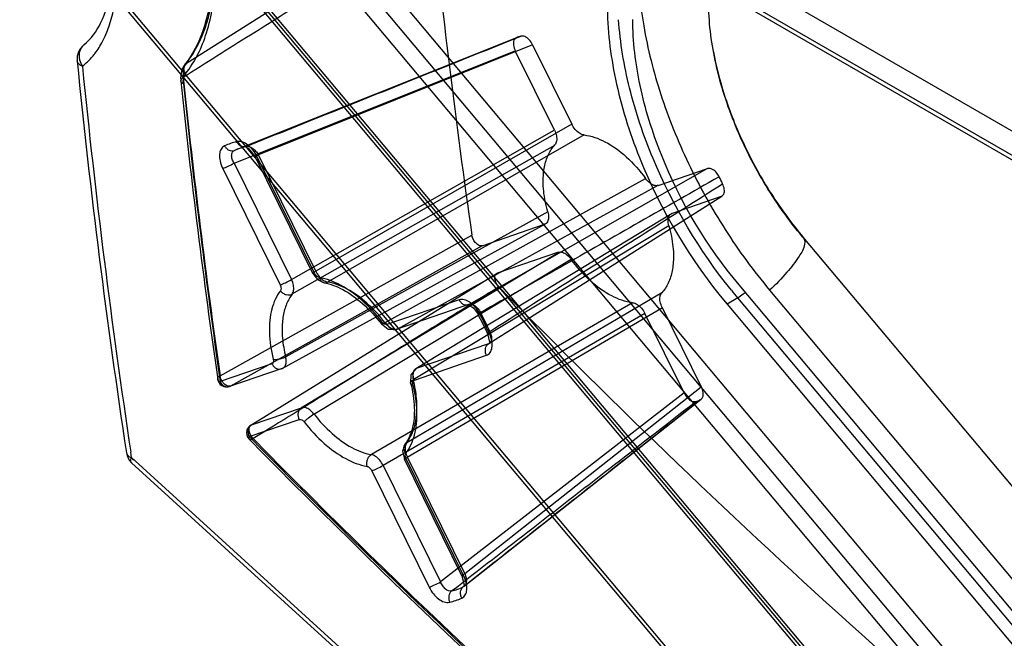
# Model space of a CAD drawing. Header units: millimetres. Extents: x 42 to 325, y 161 to 350.
# Tile 10 of 25: x 46 to 78, y 276 to 296. Entities that reach past the tile are written whole.
import ezdxf

# ---------------------------------------------------------------- set-up
doc = ezdxf.new("R2010")
doc.units = ezdxf.units.MM
doc.header["$LTSCALE"] = 33.284514
doc.layers.get('0').update_dxf_attribs({"linetype": 'CONTINUOUS'})

msp = doc.modelspace()

# ---------------------------------------------------------------- linework, layer by layer
at = {"color": 7}
for p, q in [((101.632, 243.519), (47.807, 307.641)), ((49.486, 307.396), (102.864, 243.807)), ((99.326, 242.27), (45.525, 306.363)), ((99.355, 242.387), (45.597, 306.43)), ((45.695, 306.444), (99.524, 242.316)), ((50.055, 305.773), (101.793, 244.138)), ((45.575, 300.922), (94.915, 242.143)), ((94.951, 242.283), (45.61, 301.063)), ((66.291, 299.762), (90.191, 285.963)), ((89.782, 285.237), (65.881, 299.036)), ((51.058, 294.981), (55.534, 297.807)), ((79.035, 291.592), (68.4, 297.732)), ((62.02, 295.825), (52.652, 292.083)), ((62.018, 295.824), (52.655, 292.084)), ((62.555, 295.588), (53.45, 291.938)), ((62.555, 295.589), (63.853, 292.957)), ((52.641, 291.661), (61.98, 295.392)), ((63.278, 292.76), (61.98, 295.392)), ((63.853, 292.957), (55.357, 288.073)), ((54.551, 287.797), (63.275, 292.759)), ((64.261, 292.597), (55.75, 287.716)), ((54.569, 287.319), (63.296, 292.26)), ((55.357, 288.073), (53.45, 291.938)), ((52.641, 291.661), (54.548, 287.796)), ((55.257, 287.999), (53.35, 291.864)), ((55.314, 288.009), (53.407, 291.875)), ((52.266, 291.484), (54.173, 287.618)), ((60.455, 286.978), (68.355, 291.481)), ((66.726, 290.923), (68.356, 291.481)), ((57.658, 286.369), (66.301, 291.147)), ((58.063, 286.152), (66.723, 290.929)), ((61.099, 285.671), (68.842, 290.567)), ((68.813, 290.553), (67.183, 289.995)), ((63.061, 290.04), (54.357, 285.237)), ((67.183, 289.995), (58.672, 284.836)), ((54.241, 284.85), (62.98, 289.643)), ((67.075, 289.586), (58.593, 284.467)), ((60.883, 288.922), (62.953, 289.631)), ((52.179, 284.605), (60.542, 289.266)), ((71.528, 289.203), (118.117, 233.708)), ((60.883, 288.922), (52.524, 284.262)), ((54.883, 283.549), (63.414, 288.697)), ((63.411, 288.704), (61.378, 288.008)), ((55.292, 283.334), (63.835, 288.479)), ((53.197, 282.963), (61.378, 288.008)), ((58.381, 282.385), (66.84, 287.367)), ((116.693, 231.29), (69.408, 287.621)), ((70.425, 287.445), (116.989, 231.973)), ((65.875, 287.029), (57.2, 281.988)), ((60.114, 287.125), (57.72, 286.305)), ((69.363, 287.19), (69.009, 286.986)), ((116.396, 231.16), (69.363, 287.19)), ((60.455, 286.978), (58.029, 286.144)), ((58.395, 281.905), (66.862, 286.867)), ((66.858, 286.866), (68.156, 284.234)), ((69.009, 286.986), (116.042, 230.956)), ((66.284, 286.669), (57.59, 281.629)), ((67.582, 284.038), (66.284, 286.669)), ((58.705, 284.852), (61.099, 285.671)), ((58.629, 284.463), (61.023, 285.283)), ((53.901, 284.998), (52.183, 284.409)), ((54.241, 284.85), (52.492, 284.248)), ((54.21, 284.836), (54.268, 284.862)), ((60.306, 278.041), (68.156, 284.235)), ((67.582, 284.038), (59.497, 277.764)), ((68.152, 283.821), (60.282, 277.612)), ((53.219, 282.973), (54.886, 283.544)), ((53.143, 282.585), (54.809, 283.156)), ((49.071, 282.045), (49.071, 282.045)), ((49.24, 281.889), (49.213, 282.066)), ((49.24, 281.889), (49.215, 282.066)), ((49.32, 281.807), (49.24, 281.889)), ((74.341, 259.045), (49.24, 281.889)), ((60.206, 277.967), (58.299, 281.832)), ((60.263, 277.977), (58.356, 281.843)), ((60.306, 278.04), (58.399, 281.906)), ((57.59, 281.629), (59.497, 277.763)), ((57.215, 281.452), (59.122, 277.586))]:
    msp.add_line(p, q, dxfattribs=at)
for points in [[(53.017, 292.208), (53.115, 292.157), (53.35, 291.864)], [(55.257, 287.999), (55.415, 287.797), (55.63, 287.693)], [(60.424, 286.964), (60.448, 286.953), (60.59, 286.854), (60.744, 286.644)], [(57.532, 286.327), (57.764, 286.15), (58.026, 286.143)], [(61.057, 286.01), (61.123, 285.724), (61.125, 285.683)], [(58.674, 284.837), (58.513, 284.638), (58.504, 284.358)], [(58.32, 282.34), (58.238, 282.101), (58.299, 281.832)], [(49.234, 281.716), (74.396, 258.816), (89.781, 248.259)], [(60.206, 277.967), (60.284, 277.669), (60.282, 277.612)]]:
    msp.add_lwpolyline(points, dxfattribs=at)
for centre, radius, start, end in [((310.85, 325.675), 252.942, 185.71987, 188.27594), ((62.849, 293.633), 2.343, 107.0787, 110.7236), ((48.03, 295.119), 0.6, 128.7307, 185.7879), ((299.773, 320.196), 253.589, 185.68865, 188.65296), ((46.15, 296.69), 2.328, 308.7331, 310.558), ((302.752, 320.38), 256.417, 185.70863, 188.5933), ((302.2, 320.45), 252.674, 185.92055, 188.18215), ((300.513, 320.348), 250.893, 185.91231, 188.1904), ((300.174, 320.103), 250.546, 185.91231, 188.1904), ((53.474, 289.54), 2.932, 104.7574, 113.0422), ((53.76, 289.479), 2.83, 104.7574, 113.0422), ((53.696, 289.634), 2.662, 104.7885, 111.7301), ((58.445, 285.981), 11.555, 25.6293, 26.8881), ((82.293, 298.043), 16.882, 218.9054, 220.0085), ((48.408, 280.187), 14.023, 24.8362, 27.6815), ((48.168, 280.046), 14.202, 24.8334, 27.6846), ((47.928, 279.909), 14.533, 24.8363, 27.6815), ((52.395, 284.532), 0.3, 188.1735, 288.9459), ((67.287, 285.993), 2.343, 287.0787, 290.7237), ((53.355, 282.707), 0.3, 158.615, 224.6), ((53.355, 282.707), 0.3, 123.3781, 154.8998), ((49.664, 282.134), 0.6, 188.538, 224.1447), ((59.144, 280.198), 2.83, 284.7574, 293.0422), ((59.055, 279.921), 2.932, 284.7574, 293.0422)]:
    msp.add_arc(centre, radius, start, end, dxfattribs=at)
for points, knots in [([(51.057, 294.982), (51.362, 295.365), (51.835, 296.345), (52.067, 298.057), (51.885, 299.999), (51.304, 302.051), (50.683, 303.393), (50.316, 304.053)], [0, 0, 0, 0, 0.153992, 0.332761, 0.537424, 0.762805, 1, 1, 1, 1]), ([(50.215, 303.99), (50.586, 303.325), (51.212, 301.972), (51.799, 299.911), (51.985, 297.975), (51.766, 296.281), (51.308, 295.314), (51.009, 294.939)], [0, 0, 0, 0, 0.240098, 0.467364, 0.672087, 0.848864, 1, 1, 1, 1]), ([(51.032, 294.63), (51.348, 295.028), (51.837, 296.042), (52.076, 297.813), (51.888, 299.819), (51.288, 301.941), (50.646, 303.33), (50.265, 304.014)], [0, 0, 0, 0, 0.154376, 0.332989, 0.537195, 0.76228, 1, 1, 1, 1]), ([(66.05, 298.377), (66.05, 297.655), (66.197, 296.149), (66.773, 293.888), (67.688, 291.616), (68.902, 289.433), (69.891, 288.081), (70.425, 287.445)], [0, 0, 0, 0, 0.180834, 0.37648, 0.582146, 0.792038, 1, 1, 1, 1]), ([(47.655, 295.587), (47.892, 295.777), (48.31, 296.354), (48.475, 297.034), (48.522, 297.415)], [0, 0, 0, 0, 0.441771, 1, 1, 1, 1]), ([(48.025, 295.306), (48.12, 295.43), (48.487, 296.01), (48.655, 296.698), (48.708, 297.222)], [0, 0, 0, 0, 0.229167, 1, 1, 1, 1]), ([(55.43, 297.325), (54.684, 296.854), (53.192, 295.914), (51.699, 294.975), (50.954, 294.504)], [0, 0, 0, 0, 0.5, 1, 1, 1, 1]), ([(65.033, 296.924), (65.033, 296.095), (65.245, 294.356), (66.331, 290.887), (67.796, 288.432), (69.009, 286.986)], [0, 0, 0, 0, 0.228564, 0.479128, 1, 1, 1, 1]), ([(71.528, 289.203), (71.048, 289.775), (70.185, 290.998), (69.2, 292.977), (68.567, 294.999), (68.4, 296.367), (68.4, 297.021)], [0, 0, 0, 0, 0.261236, 0.521643, 0.770876, 1, 1, 1, 1]), ([(69.156, 287.441), (68.09, 288.762), (66.78, 290.967), (65.727, 294.086), (65.461, 295.66), (65.411, 296.422)], [0, 0, 0, 0, 0.516933, 0.767404, 1, 1, 1, 1]), ([(69.408, 287.621), (68.331, 288.903), (67.032, 291.081), (66.07, 294.156), (65.881, 295.699), (65.881, 296.434)], [0, 0, 0, 0, 0.520872, 0.771436, 1, 1, 1, 1]), ([(53.039, 292.216), (54.052, 292.622), (56.079, 293.435), (59.12, 294.654), (61.147, 295.467), (62.161, 295.873)], [0, 0, 0, 0, 0.333184, 0.666708, 1, 1, 1, 1]), ([(62.555, 295.589), (62.525, 295.649), (62.451, 295.756), (62.315, 295.866), (62.203, 295.886), (62.161, 295.873)], [0, 0, 0, 0, 0.393131, 0.743818, 1, 1, 1, 1]), ([(47.655, 295.587), (47.589, 295.534), (47.486, 295.372), (47.491, 295.184), (47.512, 295.093)], [0, 0, 0, 0, 0.47622, 1, 1, 1, 1]), ([(62.02, 295.825), (61.983, 295.811), (61.914, 295.73), (61.914, 295.564), (61.952, 295.45), (61.98, 295.392)], [0, 0, 0, 0, 0.251868, 0.591138, 1, 1, 1, 1]), ([(47.663, 294.921), (47.763, 295.007), (47.887, 295.133), (47.998, 295.27), (48.025, 295.306)], [0, 0, 0, 0, 0.745496, 1, 1, 1, 1]), ([(68.559, 295.36), (68.647, 294.879), (68.919, 293.826), (69.552, 292.238), (70.437, 290.639), (71.163, 289.645), (71.554, 289.179)], [0, 0, 0, 0, 0.211275, 0.469172, 0.737186, 1, 1, 1, 1]), ([(47.606, 294.874), (47.583, 294.887), (47.509, 294.927), (47.439, 295), (47.433, 295.059)], [0, 0, 0, 0, 0.311236, 1, 1, 1, 1]), ([(51.009, 294.939), (50.973, 294.893), (50.912, 294.785), (50.866, 294.595), (50.867, 294.458), (50.874, 294.387)], [0, 0, 0, 0, 0.300916, 0.630371, 1, 1, 1, 1]), ([(51.058, 294.981), (51.028, 294.943), (50.978, 294.849), (50.945, 294.685), (50.947, 294.566), (50.954, 294.504)], [0, 0, 0, 0, 0.292524, 0.624362, 1, 1, 1, 1]), ([(51.057, 294.982), (51.024, 294.961), (50.967, 294.893), (50.96, 294.754), (51.002, 294.669), (51.032, 294.63)], [0, 0, 0, 0, 0.300312, 0.62493, 1, 1, 1, 1]), ([(50.96, 294.295), (50.956, 294.339), (50.954, 294.422), (50.977, 294.537), (51.011, 294.603), (51.032, 294.63)], [0, 0, 0, 0, 0.37588, 0.707983, 1, 1, 1, 1]), ([(50.96, 294.295), (50.931, 294.308), (50.875, 294.34), (50.871, 294.446), (50.925, 294.486), (50.955, 294.504)], [0, 0, 0, 0, 0.344958, 0.619765, 1, 1, 1, 1]), ([(64.261, 292.597), (64.209, 292.603), (64.097, 292.652), (63.959, 292.78), (63.884, 292.894), (63.853, 292.957)], [0, 0, 0, 0, 0.281349, 0.624206, 1, 1, 1, 1]), ([(63.278, 292.76), (63.309, 292.7), (63.351, 292.578), (63.364, 292.403), (63.323, 292.3), (63.292, 292.265)], [0, 0, 0, 0, 0.394188, 0.732068, 1, 1, 1, 1]), ([(64.261, 292.597), (64.503, 292.57), (65.016, 292.385), (65.709, 291.875), (66.115, 291.412), (66.304, 291.151)], [0, 0, 0, 0, 0.284704, 0.622653, 1, 1, 1, 1]), ([(53.407, 291.875), (53.368, 291.954), (53.279, 292.095), (53.111, 292.264), (52.929, 292.374), (52.788, 292.391), (52.727, 292.375)], [0, 0, 0, 0, 0.295687, 0.552954, 0.791099, 1, 1, 1, 1]), ([(53.039, 292.215), (52.985, 292.194), (52.879, 292.204), (52.781, 292.286), (52.742, 292.344), (52.727, 292.375)], [0, 0, 0, 0, 0.456846, 0.726146, 1, 1, 1, 1]), ([(62.905, 291.062), (62.905, 291.222), (62.93, 291.525), (63.056, 291.94), (63.205, 292.171), (63.292, 292.265)], [0, 0, 0, 0, 0.371539, 0.702727, 1, 1, 1, 1]), ([(52.327, 292.238), (52.278, 292.217), (52.19, 292.132), (52.147, 291.943), (52.17, 291.718), (52.227, 291.563), (52.266, 291.484)], [0, 0, 0, 0, 0.192495, 0.408028, 0.682096, 1, 1, 1, 1]), ([(52.327, 292.238), (52.343, 292.207), (52.386, 292.15), (52.49, 292.07), (52.597, 292.061), (52.652, 292.083)], [0, 0, 0, 0, 0.271536, 0.541772, 1, 1, 1, 1]), ([(52.641, 291.661), (52.616, 291.704), (52.578, 291.788), (52.555, 291.914), (52.575, 292.023), (52.625, 292.071), (52.652, 292.083)], [0, 0, 0, 0, 0.31572, 0.590239, 0.811207, 1, 1, 1, 1]), ([(53.039, 292.215), (53.071, 292.224), (53.149, 292.216), (53.259, 292.159), (53.364, 292.063), (53.424, 291.982), (53.45, 291.938)], [0, 0, 0, 0, 0.189235, 0.426843, 0.705236, 1, 1, 1, 1]), ([(53.407, 291.875), (53.398, 291.872), (53.383, 291.866), (53.366, 291.864), (53.353, 291.861), (53.349, 291.867), (53.352, 291.871), (53.357, 291.876), (53.368, 291.886), (53.387, 291.9), (53.416, 291.918), (53.438, 291.931), (53.45, 291.938)], [0, 0, 0, 0, 0.148747, 0.254894, 0.311439, 0.326453, 0.348814, 0.386485, 0.439832, 0.587786, 0.779325, 1, 1, 1, 1]), ([(52.266, 291.484), (52.327, 291.505), (52.453, 291.562), (52.576, 291.624), (52.641, 291.661)], [0, 0, 0, 0, 0.46407, 1, 1, 1, 1]), ([(68.75, 291.207), (68.72, 291.267), (68.646, 291.372), (68.509, 291.479), (68.397, 291.495), (68.356, 291.481)], [0, 0, 0, 0, 0.392615, 0.741945, 1, 1, 1, 1]), ([(68.751, 291.207), (67.869, 290.707), (66.107, 289.707), (63.469, 288.2), (61.707, 287.2), (60.826, 286.701)], [0, 0, 0, 0, 0.333376, 0.666727, 1, 1, 1, 1]), ([(61.134, 286.077), (61.992, 286.623), (63.708, 287.714), (66.288, 289.343), (68.005, 290.434), (68.863, 290.98)], [0, 0, 0, 0, 0.333301, 0.666596, 1, 1, 1, 1]), ([(63.061, 290.04), (63.027, 290.156), (62.97, 290.386), (62.917, 290.728), (62.905, 290.953), (62.905, 291.062)], [0, 0, 0, 0, 0.349439, 0.683622, 1, 1, 1, 1]), ([(66.726, 290.923), (66.684, 290.907), (66.575, 290.916), (66.428, 291.004), (66.344, 291.097), (66.304, 291.151)], [0, 0, 0, 0, 0.265764, 0.601532, 1, 1, 1, 1]), ([(68.813, 290.553), (68.851, 290.566), (68.923, 290.644), (68.926, 290.809), (68.89, 290.922), (68.863, 290.979)], [0, 0, 0, 0, 0.254683, 0.593457, 1, 1, 1, 1]), ([(63.061, 290.04), (63.078, 289.98), (63.096, 289.868), (63.067, 289.711), (62.992, 289.644), (62.953, 289.631)], [0, 0, 0, 0, 0.406016, 0.731472, 1, 1, 1, 1]), ([(67.076, 289.586), (67.058, 289.646), (67.04, 289.758), (67.07, 289.915), (67.144, 289.982), (67.183, 289.995)], [0, 0, 0, 0, 0.406016, 0.731472, 1, 1, 1, 1]), ([(67.076, 289.586), (67.109, 289.47), (67.166, 289.24), (67.219, 288.898), (67.232, 288.673), (67.232, 288.564)], [0, 0, 0, 0, 0.349439, 0.683622, 1, 1, 1, 1]), ([(60.883, 288.922), (60.851, 288.911), (60.768, 288.924), (60.666, 289.004), (60.582, 289.121), (60.549, 289.217), (60.542, 289.266)], [0, 0, 0, 0, 0.18898, 0.43567, 0.720648, 1, 1, 1, 1]), ([(71.528, 289.203), (71.591, 289.156), (71.605, 288.877), (71.365, 288.507), (70.977, 287.986), (70.625, 287.634), (70.425, 287.445)], [0, 0, 0, 0, 0.109049, 0.31352, 0.620086, 1, 1, 1, 1]), ([(63.411, 288.704), (63.452, 288.719), (63.562, 288.71), (63.708, 288.622), (63.793, 288.53), (63.833, 288.476)], [0, 0, 0, 0, 0.265763, 0.601531, 1, 1, 1, 1]), ([(65.875, 287.029), (65.634, 287.057), (65.12, 287.241), (64.428, 287.752), (64.022, 288.215), (63.833, 288.476)], [0, 0, 0, 0, 0.284704, 0.622653, 1, 1, 1, 1]), ([(67.232, 288.564), (67.232, 288.404), (67.207, 288.101), (67.08, 287.686), (66.931, 287.455), (66.844, 287.361)], [0, 0, 0, 0, 0.371539, 0.702727, 1, 1, 1, 1]), ([(55.314, 288.009), (55.305, 288.006), (55.29, 288.001), (55.273, 287.998), (55.26, 287.995), (55.256, 288.001), (55.259, 288.005), (55.264, 288.01), (55.275, 288.02), (55.294, 288.034), (55.323, 288.053), (55.345, 288.066), (55.357, 288.073)], [0, 0, 0, 0, 0.14856, 0.254716, 0.311368, 0.326378, 0.348667, 0.38626, 0.439541, 0.587434, 0.779051, 1, 1, 1, 1]), ([(55.471, 287.866), (55.438, 287.872), (55.375, 287.915), (55.332, 287.973), (55.314, 288.009)], [0, 0, 0, 0, 0.450941, 1, 1, 1, 1]), ([(55.357, 288.073), (55.386, 288.012), (55.458, 287.902), (55.591, 287.775), (55.698, 287.725), (55.75, 287.716)], [0, 0, 0, 0, 0.371483, 0.713745, 1, 1, 1, 1]), ([(54.173, 287.618), (54.234, 287.639), (54.36, 287.696), (54.483, 287.759), (54.548, 287.796)], [0, 0, 0, 0, 0.463551, 1, 1, 1, 1]), ([(54.569, 287.319), (54.597, 287.353), (54.632, 287.453), (54.62, 287.621), (54.579, 287.737), (54.551, 287.797)], [0, 0, 0, 0, 0.266465, 0.60386, 1, 1, 1, 1]), ([(55.471, 287.866), (55.479, 287.834), (55.505, 287.774), (55.574, 287.703), (55.666, 287.685), (55.724, 287.702), (55.75, 287.716)], [0, 0, 0, 0, 0.270564, 0.526686, 0.764769, 1, 1, 1, 1]), ([(57.557, 286.388), (57.359, 286.645), (56.94, 287.102), (56.234, 287.618), (55.718, 287.821), (55.471, 287.866)], [0, 0, 0, 0, 0.373262, 0.710319, 1, 1, 1, 1]), ([(55.629, 287.693), (55.847, 287.654), (56.31, 287.469), (56.955, 286.995), (57.345, 286.569), (57.532, 286.327)], [0, 0, 0, 0, 0.27806, 0.615621, 1, 1, 1, 1]), ([(57.656, 286.366), (57.475, 286.6), (57.091, 287.018), (56.447, 287.49), (55.976, 287.675), (55.75, 287.716)], [0, 0, 0, 0, 0.373298, 0.710303, 1, 1, 1, 1]), ([(61.434, 287.555), (61.398, 287.591), (61.339, 287.676), (61.295, 287.812), (61.295, 287.937), (61.349, 287.998), (61.378, 288.008)], [0, 0, 0, 0, 0.30131, 0.588448, 0.820427, 1, 1, 1, 1]), ([(61.434, 287.554), (60.528, 286.995), (58.714, 285.875), (55.993, 284.197), (54.179, 283.077), (53.272, 282.517)], [0, 0, 0, 0, 0.333275, 0.666615, 1, 1, 1, 1]), ([(54.183, 287.425), (54.047, 287.251), (53.846, 286.794), (53.784, 286.005), (53.872, 285.444), (53.946, 285.152)], [0, 0, 0, 0, 0.282203, 0.61582, 1, 1, 1, 1]), ([(54.173, 287.618), (54.19, 287.585), (54.21, 287.52), (54.2, 287.448), (54.183, 287.425)], [0, 0, 0, 0, 0.567407, 1, 1, 1, 1]), ([(54.183, 287.425), (54.206, 287.395), (54.264, 287.343), (54.393, 287.276), (54.514, 287.28), (54.573, 287.313)], [0, 0, 0, 0, 0.259431, 0.532136, 1, 1, 1, 1]), ([(61.434, 287.555), (65.329, 283.592), (73.23, 276.009), (85.556, 265.573), (98.094, 256.319), (106.711, 250.871), (111.03, 248.378)], [0, 0, 0, 0, 0.262984, 0.517979, 0.763936, 1, 1, 1, 1]), ([(66.858, 286.866), (66.827, 286.927), (66.785, 287.048), (66.772, 287.223), (66.814, 287.326), (66.844, 287.361)], [0, 0, 0, 0, 0.394188, 0.732068, 1, 1, 1, 1]), ([(69.606, 287.359), (69.586, 287.342), (69.507, 287.282), (69.426, 287.226), (69.363, 287.19)], [0, 0, 0, 0, 0.266862, 1, 1, 1, 1]), ([(54.573, 287.313), (54.497, 287.216), (54.368, 286.986), (54.258, 286.586), (54.237, 286.296), (54.237, 286.144)], [0, 0, 0, 0, 0.299659, 0.631501, 1, 1, 1, 1]), ([(60.798, 286.661), (60.756, 286.741), (60.661, 286.882), (60.486, 287.045), (60.302, 287.14), (60.168, 287.144), (60.114, 287.125)], [0, 0, 0, 0, 0.306927, 0.572418, 0.806427, 1, 1, 1, 1]), ([(60.114, 287.125), (60.13, 287.092), (60.174, 287.032), (60.283, 286.948), (60.4, 286.948), (60.455, 286.978)], [0, 0, 0, 0, 0.270039, 0.539724, 1, 1, 1, 1]), ([(65.875, 287.029), (65.927, 287.023), (66.039, 286.975), (66.178, 286.846), (66.252, 286.732), (66.284, 286.669)], [0, 0, 0, 0, 0.281349, 0.624206, 1, 1, 1, 1]), ([(60.455, 286.978), (60.517, 286.997), (60.637, 286.94), (60.747, 286.827), (60.802, 286.746), (60.826, 286.701)], [0, 0, 0, 0, 0.40285, 0.688109, 1, 1, 1, 1]), ([(60.798, 286.661), (60.79, 286.657), (60.776, 286.652), (60.76, 286.646), (60.75, 286.644), (60.747, 286.643), (60.743, 286.644), (60.746, 286.648), (60.749, 286.651), (60.758, 286.658), (60.774, 286.669), (60.798, 286.684), (60.816, 286.695), (60.826, 286.701)], [0, 0, 0, 0, 0.166679, 0.285802, 0.325049, 0.349818, 0.361747, 0.377113, 0.408477, 0.456191, 0.594965, 0.780713, 1, 1, 1, 1]), ([(57.557, 286.388), (57.551, 286.381), (57.541, 286.367), (57.532, 286.348), (57.528, 286.33), (57.542, 286.32), (57.563, 286.324), (57.589, 286.332), (57.621, 286.347), (57.644, 286.359), (57.656, 286.366)], [0, 0, 0, 0, 0.14352, 0.25227, 0.323898, 0.380932, 0.475367, 0.616888, 0.795896, 1, 1, 1, 1]), ([(57.72, 286.305), (57.695, 286.297), (57.626, 286.315), (57.58, 286.359), (57.557, 286.388)], [0, 0, 0, 0, 0.424892, 1, 1, 1, 1]), ([(54.237, 286.144), (54.237, 286.047), (54.246, 285.847), (54.287, 285.544), (54.331, 285.34), (54.357, 285.237)], [0, 0, 0, 0, 0.318163, 0.652092, 1, 1, 1, 1]), ([(57.658, 286.369), (57.696, 286.319), (57.777, 286.232), (57.918, 286.148), (58.022, 286.139), (58.063, 286.152)], [0, 0, 0, 0, 0.393507, 0.729275, 1, 1, 1, 1]), ([(57.72, 286.305), (57.736, 286.273), (57.78, 286.213), (57.889, 286.128), (58.006, 286.128), (58.061, 286.158)], [0, 0, 0, 0, 0.269704, 0.539279, 1, 1, 1, 1]), ([(61.134, 286.077), (61.124, 286.071), (61.106, 286.059), (61.082, 286.043), (61.067, 286.028), (61.055, 286.018), (61.059, 286.005), (61.074, 286.006), (61.093, 286.008), (61.108, 286.011), (61.117, 286.014)], [0, 0, 0, 0, 0.208372, 0.385861, 0.520522, 0.60275, 0.645766, 0.718212, 0.837807, 1, 1, 1, 1]), ([(61.134, 286.077), (61.154, 286.032), (61.183, 285.946), (61.197, 285.823), (61.173, 285.721), (61.124, 285.679), (61.099, 285.671)], [0, 0, 0, 0, 0.326333, 0.606451, 0.823728, 1, 1, 1, 1]), ([(61.023, 285.283), (61.072, 285.3), (61.162, 285.372), (61.218, 285.548), (61.208, 285.771), (61.156, 285.93), (61.117, 286.014)], [0, 0, 0, 0, 0.189248, 0.392686, 0.660178, 1, 1, 1, 1]), ([(61.023, 285.283), (61.006, 285.317), (60.985, 285.391), (60.982, 285.534), (61.043, 285.637), (61.099, 285.671)], [0, 0, 0, 0, 0.263604, 0.535665, 1, 1, 1, 1]), ([(53.946, 285.152), (53.954, 285.12), (53.958, 285.071), (53.933, 285.017), (53.912, 285.001), (53.901, 284.998)], [0, 0, 0, 0, 0.570459, 0.796817, 1, 1, 1, 1]), ([(53.946, 285.152), (53.976, 285.147), (54.044, 285.146), (54.151, 285.159), (54.259, 285.191), (54.328, 285.22), (54.357, 285.237)], [0, 0, 0, 0, 0.210829, 0.478679, 0.758955, 1, 1, 1, 1]), ([(54.241, 284.85), (54.279, 284.863), (54.351, 284.925), (54.384, 285.073), (54.371, 285.18), (54.357, 285.237)], [0, 0, 0, 0, 0.270941, 0.596068, 1, 1, 1, 1]), ([(53.901, 284.998), (53.917, 284.965), (53.961, 284.905), (54.07, 284.821), (54.187, 284.82), (54.241, 284.85)], [0, 0, 0, 0, 0.269705, 0.53928, 1, 1, 1, 1]), ([(58.705, 284.851), (58.668, 284.839), (58.596, 284.777), (58.563, 284.63), (58.578, 284.524), (58.593, 284.467)], [0, 0, 0, 0, 0.272113, 0.596442, 1, 1, 1, 1]), ([(58.629, 284.463), (58.612, 284.497), (58.591, 284.571), (58.588, 284.714), (58.649, 284.817), (58.705, 284.852)], [0, 0, 0, 0, 0.263266, 0.535206, 1, 1, 1, 1]), ([(52.183, 284.409), (52.154, 284.42), (52.097, 284.448), (52.098, 284.551), (52.15, 284.587), (52.179, 284.605)], [0, 0, 0, 0, 0.34828, 0.617173, 1, 1, 1, 1]), ([(52.425, 284.264), (52.405, 284.271), (52.364, 284.292), (52.305, 284.34), (52.248, 284.411), (52.201, 284.5), (52.183, 284.569), (52.179, 284.605)], [0, 0, 0, 0, 0.140879, 0.313685, 0.519763, 0.753843, 1, 1, 1, 1]), ([(58.583, 284.309), (58.572, 284.311), (58.552, 284.316), (58.525, 284.329), (58.507, 284.347), (58.501, 284.372), (58.511, 284.397), (58.539, 284.432), (58.57, 284.454), (58.593, 284.467)], [0, 0, 0, 0, 0.138585, 0.257587, 0.356489, 0.445334, 0.547909, 0.67711, 1, 1, 1, 1]), ([(58.583, 284.309), (58.575, 284.341), (58.571, 284.39), (58.596, 284.444), (58.618, 284.46), (58.629, 284.463)], [0, 0, 0, 0, 0.570459, 0.796817, 1, 1, 1, 1]), ([(58.713, 283.559), (58.713, 283.657), (58.704, 283.856), (58.663, 284.16), (58.619, 284.364), (58.593, 284.467)], [0, 0, 0, 0, 0.318163, 0.652092, 1, 1, 1, 1]), ([(52.183, 284.409), (52.202, 284.37), (52.252, 284.303), (52.349, 284.244), (52.444, 284.232), (52.5, 284.249), (52.524, 284.262)], [0, 0, 0, 0, 0.320091, 0.585685, 0.807393, 1, 1, 1, 1]), ([(52.524, 284.262), (52.512, 284.258), (52.49, 284.254), (52.456, 284.256), (52.435, 284.261), (52.425, 284.264)], [0, 0, 0, 0, 0.361954, 0.673133, 1, 1, 1, 1]), ([(58.504, 284.358), (58.572, 284.091), (58.653, 283.588), (58.605, 282.89), (58.438, 282.491), (58.322, 282.343)], [0, 0, 0, 0, 0.396551, 0.728669, 1, 1, 1, 1]), ([(58.347, 282.036), (58.483, 282.21), (58.684, 282.667), (58.746, 283.456), (58.657, 284.017), (58.583, 284.309)], [0, 0, 0, 0, 0.282206, 0.615823, 1, 1, 1, 1]), ([(68.116, 283.801), (68.154, 283.815), (68.222, 283.897), (68.222, 284.062), (68.185, 284.176), (68.156, 284.234)], [0, 0, 0, 0, 0.251868, 0.591138, 1, 1, 1, 1]), ([(68.116, 283.801), (67.243, 283.111), (65.495, 281.731), (62.873, 279.663), (61.125, 278.284), (60.252, 277.594)], [0, 0, 0, 0, 0.333298, 0.666811, 1, 1, 1, 1]), ([(67.582, 284.038), (67.612, 283.977), (67.685, 283.87), (67.821, 283.76), (67.933, 283.74), (67.975, 283.753)], [0, 0, 0, 0, 0.393131, 0.743818, 1, 1, 1, 1]), ([(54.809, 283.156), (54.793, 283.189), (54.771, 283.263), (54.768, 283.406), (54.829, 283.51), (54.886, 283.544)], [0, 0, 0, 0, 0.263266, 0.535205, 1, 1, 1, 1]), ([(55.292, 283.334), (55.253, 283.385), (55.17, 283.471), (55.029, 283.554), (54.925, 283.562), (54.883, 283.549)], [0, 0, 0, 0, 0.393487, 0.729833, 1, 1, 1, 1]), ([(58.377, 282.391), (58.453, 282.488), (58.582, 282.718), (58.692, 283.118), (58.713, 283.408), (58.713, 283.559)], [0, 0, 0, 0, 0.299659, 0.631501, 1, 1, 1, 1]), ([(59.865, 277.462), (60.767, 278.161), (62.569, 279.558), (65.272, 281.656), (67.074, 283.054), (67.976, 283.753)], [0, 0, 0, 0, 0.333362, 0.666531, 1, 1, 1, 1]), ([(54.809, 283.156), (54.835, 283.164), (54.904, 283.146), (54.95, 283.101), (54.972, 283.073)], [0, 0, 0, 0, 0.424892, 1, 1, 1, 1]), ([(54.972, 283.073), (54.989, 283.095), (55.035, 283.142), (55.139, 283.235), (55.23, 283.3), (55.294, 283.338)], [0, 0, 0, 0, 0.200945, 0.468111, 1, 1, 1, 1]), ([(55.294, 283.338), (55.475, 283.103), (55.859, 282.685), (56.503, 282.214), (56.974, 282.029), (57.2, 281.988)], [0, 0, 0, 0, 0.373298, 0.710303, 1, 1, 1, 1]), ([(53.272, 282.517), (53.247, 282.541), (53.198, 282.594), (53.169, 282.708), (53.057, 282.775), (53.078, 282.823)], [0, 0, 0, 0, 0.283878, 0.571105, 1, 1, 1, 1]), ([(53.097, 282.86), (53.091, 282.85), (53.08, 282.83), (53.071, 282.803), (53.071, 282.769), (53.111, 282.765), (53.127, 282.779), (53.134, 282.785)], [0, 0, 0, 0, 0.231248, 0.433269, 0.577255, 0.818898, 1, 1, 1, 1]), ([(53.156, 282.908), (53.16, 282.917), (53.16, 282.939), (53.183, 282.95), (53.225, 282.976), (53.165, 282.943), (53.145, 282.919), (53.118, 282.891), (53.104, 282.871), (53.097, 282.86)], [0, 0, 0, 0, 0.117178, 0.236778, 0.342727, 0.532167, 0.676904, 0.834339, 1, 1, 1, 1]), ([(53.219, 282.973), (53.184, 282.952), (53.123, 282.882), (53.093, 282.738), (53.118, 282.635), (53.143, 282.585)], [0, 0, 0, 0, 0.284269, 0.609846, 1, 1, 1, 1]), ([(53.219, 282.973), (53.186, 282.962), (53.129, 282.897), (53.129, 282.768), (53.175, 282.634), (53.236, 282.552), (53.272, 282.517)], [0, 0, 0, 0, 0.197141, 0.432258, 0.709977, 1, 1, 1, 1]), ([(53.134, 282.785), (53.14, 282.799), (53.128, 282.824), (53.134, 282.857), (53.139, 282.885), (53.152, 282.9), (53.156, 282.908)], [0, 0, 0, 0, 0.34614, 0.560498, 0.778956, 1, 1, 1, 1]), ([(54.972, 283.073), (55.17, 282.816), (55.59, 282.359), (56.295, 281.843), (56.812, 281.64), (57.059, 281.595)], [0, 0, 0, 0, 0.373263, 0.710322, 1, 1, 1, 1]), ([(53.143, 282.585), (53.139, 282.576), (53.131, 282.553), (53.128, 282.527), (53.132, 282.513)], [0, 0, 0, 0, 0.402325, 1, 1, 1, 1]), ([(53.132, 282.513), (53.135, 282.501), (53.16, 282.479), (53.215, 282.489), (53.251, 282.506), (53.272, 282.517)], [0, 0, 0, 0, 0.224558, 0.535954, 1, 1, 1, 1]), ([(53.141, 282.497), (58.22, 277.346), (68.556, 267.633), (84.828, 254.719), (96.161, 247.308), (101.854, 244.001)], [0, 0, 0, 0, 0.348636, 0.682693, 1, 1, 1, 1]), ([(101.793, 244.138), (96.108, 247.44), (84.79, 254.841), (68.54, 267.738), (58.216, 277.44), (53.143, 282.585)], [0, 0, 0, 0, 0.317241, 0.651311, 1, 1, 1, 1]), ([(101.997, 244.012), (96.304, 247.319), (84.968, 254.731), (68.693, 267.648), (58.354, 277.364), (53.272, 282.517)], [0, 0, 0, 0, 0.317246, 0.651306, 1, 1, 1, 1]), ([(58.347, 282.036), (58.325, 282.064), (58.291, 282.128), (58.272, 282.233), (58.305, 282.329), (58.351, 282.375), (58.377, 282.391)], [0, 0, 0, 0, 0.268936, 0.532976, 0.775447, 1, 1, 1, 1]), ([(58.381, 282.385), (58.352, 282.351), (58.315, 282.25), (58.326, 282.081), (58.367, 281.964), (58.395, 281.905)], [0, 0, 0, 0, 0.269182, 0.606113, 1, 1, 1, 1]), ([(49.071, 282.044), (49.073, 282.028), (49.102, 281.952), (49.18, 281.906), (49.24, 281.889)], [0, 0, 0, 0, 0.209019, 1, 1, 1, 1]), ([(49.234, 281.716), (49.226, 281.724), (49.197, 281.779), (49.221, 281.844), (49.24, 281.889)], [0, 0, 0, 0, 0.184724, 1, 1, 1, 1]), ([(57.059, 281.595), (57.05, 281.63), (57.045, 281.708), (57.065, 281.822), (57.12, 281.92), (57.172, 281.971), (57.2, 281.988)], [0, 0, 0, 0, 0.247677, 0.518419, 0.77787, 1, 1, 1, 1]), ([(57.59, 281.629), (57.56, 281.69), (57.488, 281.8), (57.356, 281.926), (57.251, 281.978), (57.2, 281.988)], [0, 0, 0, 0, 0.372867, 0.715582, 1, 1, 1, 1]), ([(58.356, 281.843), (58.348, 281.84), (58.332, 281.834), (58.315, 281.831), (58.302, 281.829), (58.299, 281.834), (58.301, 281.839), (58.306, 281.844), (58.317, 281.853), (58.336, 281.867), (58.365, 281.886), (58.387, 281.899), (58.399, 281.906)], [0, 0, 0, 0, 0.148558, 0.25471, 0.311359, 0.326369, 0.34866, 0.386254, 0.439537, 0.587431, 0.77905, 1, 1, 1, 1]), ([(58.356, 281.843), (58.34, 281.876), (58.32, 281.94), (58.329, 282.013), (58.347, 282.036)], [0, 0, 0, 0, 0.567407, 1, 1, 1, 1]), ([(57.059, 281.595), (57.091, 281.589), (57.154, 281.546), (57.198, 281.487), (57.215, 281.452)], [0, 0, 0, 0, 0.450941, 1, 1, 1, 1]), ([(57.215, 281.452), (57.276, 281.473), (57.402, 281.53), (57.525, 281.592), (57.59, 281.629)], [0, 0, 0, 0, 0.463549, 1, 1, 1, 1]), ([(60.203, 277.223), (60.252, 277.244), (60.339, 277.329), (60.383, 277.518), (60.359, 277.743), (60.302, 277.898), (60.263, 277.977)], [0, 0, 0, 0, 0.192495, 0.408028, 0.682096, 1, 1, 1, 1]), ([(60.263, 277.977), (60.255, 277.974), (60.239, 277.969), (60.222, 277.966), (60.209, 277.963), (60.206, 277.969), (60.208, 277.973), (60.213, 277.978), (60.224, 277.988), (60.244, 278.002), (60.272, 278.021), (60.294, 278.034), (60.306, 278.04)], [0, 0, 0, 0, 0.148747, 0.254894, 0.311439, 0.326453, 0.348814, 0.386485, 0.439832, 0.587786, 0.779325, 1, 1, 1, 1]), ([(60.306, 278.04), (60.325, 277.994), (60.352, 277.901), (60.36, 277.768), (60.331, 277.657), (60.28, 277.606), (60.252, 277.594)], [0, 0, 0, 0, 0.310532, 0.588179, 0.814824, 1, 1, 1, 1]), ([(59.122, 277.586), (59.183, 277.607), (59.309, 277.664), (59.433, 277.727), (59.497, 277.763)], [0, 0, 0, 0, 0.46407, 1, 1, 1, 1]), ([(59.122, 277.586), (59.161, 277.507), (59.251, 277.366), (59.418, 277.197), (59.6, 277.087), (59.742, 277.07), (59.802, 277.085)], [0, 0, 0, 0, 0.295687, 0.552954, 0.791099, 1, 1, 1, 1]), ([(59.865, 277.462), (59.798, 277.444), (59.671, 277.503), (59.564, 277.629), (59.516, 277.716), (59.497, 277.763)], [0, 0, 0, 0, 0.41686, 0.696491, 1, 1, 1, 1]), ([(60.203, 277.223), (60.186, 277.254), (60.163, 277.324), (60.155, 277.457), (60.204, 277.556), (60.252, 277.594)], [0, 0, 0, 0, 0.26708, 0.538181, 1, 1, 1, 1]), ([(59.865, 277.462), (59.816, 277.423), (59.765, 277.324), (59.768, 277.189), (59.787, 277.118), (59.802, 277.085)], [0, 0, 0, 0, 0.464751, 0.736038, 1, 1, 1, 1])]:
    msp.add_open_spline(points, degree=3, knots=knots, dxfattribs=at)
msp.add_open_spline([(47.512, 295.093), (47.53, 295.016), (47.563, 294.941), (47.606, 294.874)], degree=3, dxfattribs=at)

doc.saveas('drawing.dxf')
